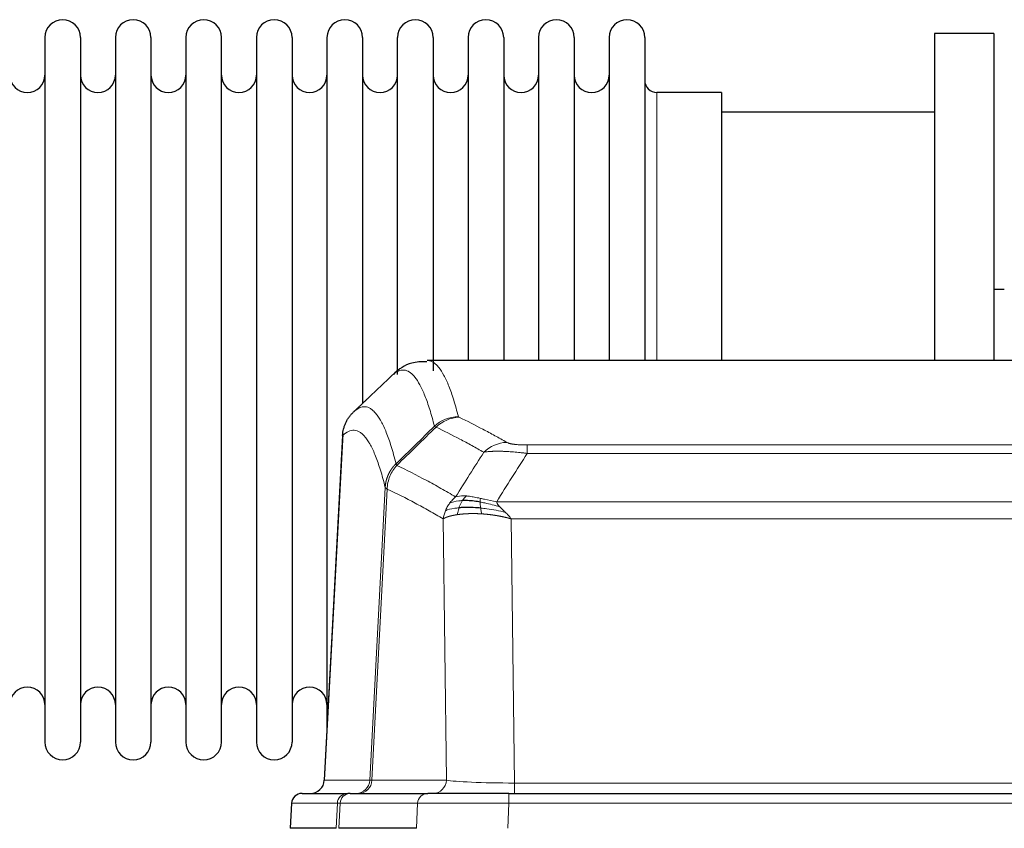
# Model space of a CAD drawing. Header units: inches. Extents: x 0 to 20790, y -12 to 14700.
# Tile 117 of 256: x 3604 to 3886, y 12181 to 12413. Entities that reach past the tile are written whole.
import ezdxf

# ---------------------------------------------------------------- set-up
doc = ezdxf.new("R2010")
doc.units = ezdxf.units.IN
doc.layers.add('1', color=7, linetype='Continuous', true_color=0xffffff)

msp = doc.modelspace()

# ---------------------------------------------------------------- linework, layer by layer
at = {"layer": '1', "color": 2, "linetype": 'Continuous', "lineweight": 25}
for p, q in [((3611.334, 12407.842), (3611.334, 12206.042)), ((3621.534, 12407.842), (3621.534, 12206.042)), ((3631.534, 12407.842), (3631.534, 12206.042)), ((3641.734, 12407.842), (3641.734, 12206.042)), ((3651.734, 12407.842), (3651.734, 12206.042)), ((3661.934, 12206.042), (3661.934, 12407.842)), ((3671.934, 12407.842), (3671.934, 12206.042)), ((3682.134, 12407.842), (3682.134, 12206.042)), ((3692.134, 12407.842), (3692.134, 12306.942)), ((3702.334, 12407.842), (3702.334, 12306.942)), ((3712.334, 12311.319), (3712.334, 12407.842)), ((3722.534, 12407.842), (3722.534, 12312.377)), ((3732.534, 12407.842), (3732.534, 12315.342)), ((3742.734, 12407.842), (3742.734, 12315.342)), ((3752.734, 12407.842), (3752.734, 12315.342)), ((3762.934, 12407.842), (3762.934, 12315.342)), ((3772.934, 12407.842), (3772.934, 12315.342)), ((3783.134, 12407.842), (3783.134, 12315.342)), ((3866.134, 12408.942), (3866.134, 12315.344)), ((3883.134, 12408.942), (3866.134, 12408.942)), ((3883.134, 12408.942), (3883.134, 12315.344)), ((3805.134, 12392.092), (3786.634, 12392.092)), ((3805.134, 12392.092), (3805.134, 12315.338)), ((3866.134, 12386.442), (3805.128, 12386.442)), ((3886.072, 12335.703), (3883.076, 12335.703)), ((3983.488, 12315.336), (3720.78, 12315.336)), ((3692.134, 12306.942), (3692.134, 12209.72)), ((3702.334, 12306.942), (3702.334, 12303.03)), ((3696.632, 12294.317), (3691.358, 12195.124)), ((3684.986, 12191.336), (3698.097, 12191.336)), ((3698.794, 12191.336), (3698.097, 12191.336)), ((3698.794, 12191.336), (3720.968, 12191.336)), ((3744.223, 12191.336), (3720.968, 12191.336)), ((3744.223, 12191.336), (3960.044, 12191.336)), ((3681.976, 12188.496), (3681.595, 12181.336)), ((3694.729, 12181.336), (3681.612, 12181.336)), ((3717.768, 12181.336), (3695.514, 12181.336))]:
    msp.add_line(p, q, dxfattribs=at)
at = {"layer": '1', "color": 110, "linetype": 'Continuous', "lineweight": 13}
for p, q in [((3786.634, 12392.092), (3786.634, 12315.338)), ((3696.618, 12293.823), (3691.37, 12195.127)), ((3749.462, 12291.13), (3954.805, 12291.13)), ((3749.462, 12288.713), (3749.462, 12291.13)), ((3954.805, 12288.713), (3749.462, 12288.713)), ((3704.436, 12195.127), (3708.813, 12278.996)), ((3709.369, 12278.519), (3705.017, 12195.127)), ((3740.731, 12274.883), (3963.536, 12274.883)), ((3726.369, 12195.127), (3725.412, 12269.974)), ((3744.844, 12269.984), (3745.812, 12194.301)), ((3959.424, 12269.984), (3744.844, 12269.984)), ((3691.37, 12195.127), (3704.436, 12195.127)), ((3705.017, 12195.127), (3726.369, 12195.127)), ((3745.812, 12194.301), (3958.455, 12194.301)), ((3745.812, 12191.336), (3745.812, 12194.301)), ((3744.223, 12188.493), (3744.223, 12191.336)), ((3681.992, 12188.493), (3681.612, 12181.336)), ((3695.103, 12188.493), (3681.992, 12188.493)), ((3694.729, 12181.336), (3695.103, 12188.493)), ((3695.887, 12188.493), (3695.514, 12181.336)), ((3718.061, 12188.493), (3695.887, 12188.493)), ((3717.768, 12181.336), (3718.061, 12188.493)), ((3744.223, 12188.493), (3743.93, 12181.336)), ((3960.044, 12188.493), (3744.223, 12188.493))]:
    msp.add_line(p, q, dxfattribs=at)
at = {"layer": '1', "color": 2, "linetype": 'Continuous', "lineweight": 25}
for centre, radius, start, end in [((3616.434, 12407.842), 5.1, 0, 180), ((3636.634, 12407.842), 5.1, 0, 180), ((3656.834, 12407.842), 5.1, 0, 180), ((3677.034, 12407.842), 5.1, 0, 180), ((3697.234, 12407.842), 5.1, 0, 180), ((3717.434, 12407.842), 5.1, 0, 180), ((3737.634, 12407.842), 5.1, 0, 180), ((3757.834, 12407.842), 5.1, 0, 180), ((3778.034, 12407.842), 5.1, 0, 180), ((3606.334, 12397.092), 5, 180, 0), ((3626.534, 12397.092), 5, 180, 0), ((3646.734, 12397.092), 5, 180, 0), ((3666.934, 12397.092), 5, 180, 0), ((3687.134, 12397.092), 5, 180, 0), ((3707.334, 12397.092), 5, 180, 0), ((3727.534, 12397.092), 5, 180, 0), ((3747.734, 12397.092), 5, 180, 0), ((3767.934, 12397.092), 5, 180, 0), ((3786.634, 12395.592), 3.5, 180, 270), ((3606.334, 12216.792), 5, 0, 180), ((3626.534, 12216.792), 5, 0, 180), ((3646.734, 12216.792), 5, 0, 180), ((3666.934, 12216.792), 5, 0, 180), ((3687.134, 12216.792), 5, 0, 180), ((3616.434, 12206.042), 5.1, 180, 0), ((3636.634, 12206.042), 5.1, 180, 0), ((3656.834, 12206.042), 5.1, 180, 0), ((3677.034, 12206.042), 5.1, 180, 0)]:
    msp.add_arc(centre, radius, start, end, dxfattribs=at)
at = {"layer": '1', "color": 110, "linetype": 'Continuous', "lineweight": 13}
for centre, major_axis, ratio, start_param, end_param in [((3729.767, 12289.28), (-9.695, -2.45), 0.9931439, 4.4664808, 5.2238901), ((3729.954, 12289.119), (-4.281, -9.037), 0.9659395, 3.5975691, 4.3432065), ((3743.615, 12281.973), (-4.97, -8.677), 0.9635717, 3.6779385, 4.4208965), ((3700.444, 12195.336), (0, 4), 0.9993908, 3.1415927, 4.6600291), ((3701.142, 12195.336), (0, 4), 0.9702957, 3.1415927, 4.6600291), ((3724.462, 12195.336), (20.038, 0.208), 0.001459, 3.176361, 3.3855124), ((3722.494, 12195.336), (0, 4), 0.9702957, 3.1415927, 4.6600291), ((3745.733, 12195.336), (-20.002, 0.052), 0.0517476, 0.2535919, 1.5749043), ((3698.097, 12188.336), (0, 3), 0.9993908, 0, 1.5184364), ((3698.794, 12188.336), (0, 3), 0.9702957, 0, 1.5184364), ((3720.968, 12188.336), (0, 3), 0.9702957, 0, 1.5184364), ((3722.115, 12188.336), (-27.029, 0.156), 0.000812, 6.0391366, 6.248288), ((3744.275, 12188.336), (-27.018, 0.123), 0.0058026, 4.7143189, 6.0386286)]:
    msp.add_ellipse(centre, major_axis=major_axis, ratio=ratio, start_param=start_param, end_param=end_param, dxfattribs=at)
at = {"layer": '1', "color": 2, "linetype": 'Continuous', "lineweight": 25}
for centre, major_axis, start_param, end_param in [((3687.378, 12195.336), (0, 4), 3.1415927, 4.6600291), ((3684.986, 12188.336), (0, 3), 0, 1.5184364)]:
    msp.add_ellipse(centre, major_axis=major_axis, ratio=0.9993908, start_param=start_param, end_param=end_param, dxfattribs=at)
for points, knots in [([(3720.739, 12314.916), (3719.133, 12315.004), (3715.554, 12314.848), (3712.363, 12312.611), (3711.301, 12311.489), (3711.175, 12311.341)], [0, 0, 0, 0, 0.3650186, 0.9185351, 1, 1, 1, 1]), ([(3696.618, 12293.823), (3696.647, 12294.454), (3696.737, 12295.082), (3696.96, 12296), (3697.049, 12296.303), (3697.255, 12296.897), (3697.372, 12297.189), (3697.634, 12297.76), (3697.778, 12298.04), (3698.092, 12298.582), (3698.262, 12298.846), (3698.626, 12299.355), (3698.82, 12299.601), (3699.23, 12300.073), (3699.447, 12300.298), (3699.673, 12300.513)], [0, 0, 0, 0, 0.25, 0.25, 0.375, 0.375, 0.5, 0.5, 0.625, 0.625, 0.75, 0.75, 0.875, 0.875, 1, 1, 1, 1]), ([(3735.963, 12274.793), (3735.734, 12274.832), (3735.507, 12274.869), (3734.605, 12275.005), (3733.946, 12275.083), (3732.676, 12275.186), (3732.066, 12275.212), (3731.294, 12275.209), (3731.105, 12275.206), (3730.919, 12275.199)], [0, 0, 0, 0, 0.125, 0.125, 0.5, 0.5, 0.875, 0.875, 1, 1, 1, 1]), ([(3736.131, 12273.051), (3735.843, 12273.078), (3735.556, 12273.102), (3734.422, 12273.185), (3733.599, 12273.22), (3732.034, 12273.238), (3731.293, 12273.222), (3730.375, 12273.17), (3730.151, 12273.154), (3729.934, 12273.137)], [0, 0, 0, 0, 0.125, 0.125, 0.5, 0.5, 0.875, 0.875, 1, 1, 1, 1])]:
    msp.add_open_spline(points, degree=3, knots=knots, dxfattribs=at)
at = {"layer": '1', "color": 110, "linetype": 'Continuous', "lineweight": 13}
for points, knots in [([(3720.787, 12315.336), (3720.88, 12315.336), (3721.503, 12315.307), (3722.116, 12315.083), (3722.887, 12314.586), (3723.269, 12314.284), (3723.648, 12313.904), (3723.899, 12313.632), (3724.024, 12313.487), (3724.648, 12312.72), (3725.139, 12311.966), (3725.864, 12310.623), (3726.104, 12310.14), (3726.58, 12309.103), (3726.816, 12308.55), (3727.518, 12306.785), (3728.439, 12304.151), (3729.329, 12300.954), (3729.767, 12299.215)], [0, 0, 0, 0, 0.0285171, 0.1904309, 0.1904309, 0.2713878, 0.3118663, 0.3118663, 0.3523447, 0.3523447, 0.5142585, 0.5142585, 0.5952154, 0.5952154, 0.6761724, 0.6761724, 0.8380862, 1, 1, 1, 1]), ([(3722.899, 12296.477), (3722.461, 12298.214), (3721.569, 12301.408), (3720.647, 12304.04), (3719.944, 12305.804), (3719.708, 12306.357), (3719.232, 12307.392), (3718.992, 12307.875), (3718.265, 12309.218), (3717.773, 12309.972), (3717.149, 12310.739), (3717.024, 12310.884), (3716.772, 12311.155), (3716.393, 12311.536), (3716.01, 12311.838), (3715.239, 12312.335), (3714.195, 12312.717), (3712.585, 12312.446), (3711.483, 12311.702), (3710.925, 12311.19)], [0, 0, 0, 0, 0.125, 0.25, 0.25, 0.3125, 0.3125, 0.375, 0.375, 0.5, 0.5, 0.53125, 0.53125, 0.5625, 0.625, 0.625, 0.75, 0.875, 1, 1, 1, 1]), ([(3699.673, 12300.513), (3700.245, 12301.067), (3701.372, 12301.881), (3703.017, 12302.226), (3704.084, 12301.872), (3704.872, 12301.388), (3705.263, 12301.091), (3705.715, 12300.648), (3705.907, 12300.438), (3706.035, 12300.293), (3706.099, 12300.219), (3706.418, 12299.834), (3706.798, 12299.318), (3707.236, 12298.62), (3707.422, 12298.301), (3707.546, 12298.083), (3707.608, 12297.972), (3708.164, 12296.951), (3709.137, 12294.846), (3710.548, 12290.814), (3711.456, 12287.543), (3711.902, 12285.762)], [0, 0, 0, 0, 0.125, 0.25, 0.375, 0.375, 0.4375, 0.46875, 0.484375, 0.484375, 0.5, 0.5, 0.5625, 0.59375, 0.609375, 0.609375, 0.625, 0.625, 0.75, 0.875, 1, 1, 1, 1]), ([(3729.954, 12299.054), (3729.898, 12299.08), (3729.855, 12299.107), (3729.792, 12299.161), (3729.774, 12299.188), (3729.767, 12299.215)], [0, 0, 0, 0, 0.5, 0.5, 1, 1, 1, 1]), ([(3729.954, 12299.054), (3732.24, 12297.967), (3734.521, 12296.825), (3737.936, 12295.032), (3739.074, 12294.42), (3741.346, 12293.17), (3742.481, 12292.531), (3743.615, 12291.879)], [0, 0, 0, 0, 0.5, 0.5, 0.75, 0.75, 1, 1, 1, 1]), ([(3708.813, 12278.996), (3708.368, 12280.775), (3707.462, 12284.044), (3706.055, 12288.075), (3705.085, 12290.183), (3704.531, 12291.206), (3704.469, 12291.317), (3704.345, 12291.535), (3704.159, 12291.856), (3703.723, 12292.556), (3703.344, 12293.074), (3703.026, 12293.46), (3702.962, 12293.535), (3702.835, 12293.681), (3702.643, 12293.892), (3702.192, 12294.338), (3701.802, 12294.638), (3701.016, 12295.129), (3699.953, 12295.493), (3698.312, 12295.167), (3697.188, 12294.368), (3696.618, 12293.823)], [0, 0, 0, 0, 0.125, 0.25, 0.375, 0.375, 0.390625, 0.390625, 0.40625, 0.4375, 0.5, 0.5, 0.515625, 0.515625, 0.53125, 0.5625, 0.625, 0.625, 0.75, 0.875, 1, 1, 1, 1]), ([(3737.035, 12289.054), (3735.9, 12289.707), (3734.763, 12290.346), (3732.488, 12291.598), (3731.349, 12292.21), (3727.93, 12294.005), (3725.646, 12295.148), (3723.358, 12296.237)], [0, 0, 0, 0, 0.25, 0.25, 0.5, 0.5, 1, 1, 1, 1]), ([(3749.462, 12291.13), (3749.28, 12291.13), (3749.097, 12291.131), (3748.734, 12291.135), (3748.554, 12291.138), (3748.198, 12291.148), (3748.023, 12291.153), (3747.676, 12291.167), (3747.505, 12291.176), (3747.294, 12291.187), (3747.252, 12291.19), (3747.169, 12291.195), (3747.044, 12291.203), (3746.923, 12291.211), (3746.684, 12291.229), (3746.376, 12291.255), (3746.089, 12291.286), (3745.916, 12291.306), (3745.881, 12291.31), (3745.813, 12291.318), (3745.78, 12291.323), (3745.68, 12291.336), (3745.615, 12291.345), (3745.425, 12291.371), (3745.306, 12291.39), (3745.079, 12291.429), (3744.972, 12291.449), (3744.769, 12291.49), (3744.674, 12291.511), (3744.561, 12291.538), (3744.539, 12291.544), (3744.495, 12291.555), (3744.473, 12291.56), (3744.409, 12291.577), (3744.368, 12291.588), (3744.25, 12291.621), (3744.176, 12291.644), (3744.039, 12291.69), (3743.976, 12291.713), (3743.799, 12291.783), (3743.699, 12291.831), (3743.615, 12291.879)], [0, 0, 0, 0, 0.0625, 0.0625, 0.125, 0.125, 0.1875, 0.1875, 0.25, 0.25, 0.265625, 0.265625, 0.28125, 0.3125, 0.3125, 0.375, 0.4375, 0.4375, 0.453125, 0.453125, 0.46875, 0.46875, 0.5, 0.5, 0.5625, 0.5625, 0.625, 0.625, 0.6875, 0.6875, 0.703125, 0.703125, 0.71875, 0.71875, 0.75, 0.75, 0.8125, 0.8125, 0.875, 0.875, 1, 1, 1, 1]), ([(3749.462, 12288.713), (3749.128, 12288.756), (3748.794, 12288.797), (3748.131, 12288.875), (3747.803, 12288.912), (3746.827, 12289.016), (3746.19, 12289.077), (3745.487, 12289.135), (3745.409, 12289.141), (3745.254, 12289.154), (3745.176, 12289.16), (3744.945, 12289.177), (3744.792, 12289.188), (3744.337, 12289.22), (3743.742, 12289.258), (3743.17, 12289.286), (3742.748, 12289.303), (3742.54, 12289.311), (3742.334, 12289.317), (3742.198, 12289.321), (3742.13, 12289.323), (3741.525, 12289.338), (3741.017, 12289.342), (3740.297, 12289.334), (3740.065, 12289.329), (3739.726, 12289.318), (3739.615, 12289.314), (3739.397, 12289.304), (3739.289, 12289.299), (3738.762, 12289.269), (3738.374, 12289.237), (3737.659, 12289.157), (3737.333, 12289.11), (3737.035, 12289.054)], [0, 0, 0, 0, 0.0625, 0.0625, 0.125, 0.125, 0.25, 0.25, 0.265625, 0.265625, 0.28125, 0.28125, 0.3125, 0.3125, 0.375, 0.4375, 0.4375, 0.46875, 0.484375, 0.484375, 0.5, 0.5, 0.625, 0.625, 0.6875, 0.6875, 0.71875, 0.71875, 0.75, 0.75, 0.875, 0.875, 1, 1, 1, 1]), ([(3708.813, 12278.996), (3708.814, 12279.013), (3708.816, 12279.046), (3708.819, 12279.097), (3708.822, 12279.148), (3708.826, 12279.199), (3708.829, 12279.249), (3708.833, 12279.3), (3708.838, 12279.35), (3708.842, 12279.401), (3708.847, 12279.452), (3708.852, 12279.502), (3708.858, 12279.553), (3708.863, 12279.603), (3708.869, 12279.654), (3708.875, 12279.704), (3708.882, 12279.754), (3708.888, 12279.805), (3708.895, 12279.855), (3708.902, 12279.905), (3708.909, 12279.956), (3708.917, 12280.006), (3708.925, 12280.056), (3708.933, 12280.106), (3708.941, 12280.156), (3708.95, 12280.206), (3708.959, 12280.256), (3708.968, 12280.306), (3708.977, 12280.356), (3708.987, 12280.406), (3708.997, 12280.456), (3709.007, 12280.506), (3709.017, 12280.555), (3709.028, 12280.605), (3709.039, 12280.655), (3709.05, 12280.704), (3709.061, 12280.754), (3709.073, 12280.803), (3709.085, 12280.853), (3709.097, 12280.902), (3709.109, 12280.951), (3709.122, 12281), (3709.135, 12281.05), (3709.148, 12281.099), (3709.161, 12281.148), (3709.175, 12281.197), (3709.189, 12281.245), (3709.203, 12281.294), (3709.217, 12281.343), (3709.232, 12281.392), (3709.247, 12281.44), (3709.262, 12281.489), (3709.277, 12281.537), (3709.293, 12281.585), (3709.308, 12281.634), (3709.324, 12281.682), (3709.341, 12281.73), (3709.357, 12281.778), (3709.374, 12281.826), (3709.391, 12281.874), (3709.408, 12281.921), (3709.426, 12281.969), (3709.443, 12282.017), (3709.461, 12282.064), (3709.479, 12282.112), (3709.498, 12282.159), (3709.517, 12282.206), (3709.535, 12282.253), (3709.555, 12282.3), (3709.574, 12282.347), (3709.594, 12282.394), (3709.613, 12282.441), (3709.633, 12282.487), (3709.654, 12282.534), (3709.674, 12282.58), (3709.695, 12282.627), (3709.722, 12282.686), (3709.756, 12282.759), (3709.797, 12282.845), (3709.838, 12282.931), (3709.881, 12283.016), (3709.924, 12283.101), (3709.968, 12283.186), (3710.013, 12283.27), (3710.059, 12283.353), (3710.105, 12283.436), (3710.152, 12283.519), (3710.2, 12283.601), (3710.249, 12283.683), (3710.298, 12283.764), (3710.348, 12283.845), (3710.399, 12283.926), (3710.451, 12284.006), (3710.503, 12284.085), (3710.556, 12284.164), (3710.61, 12284.242), (3710.665, 12284.32), (3710.72, 12284.398), (3710.776, 12284.475), (3710.833, 12284.551), (3710.891, 12284.627), (3710.949, 12284.702), (3711.008, 12284.777), (3711.067, 12284.851), (3711.128, 12284.925), (3711.189, 12284.998), (3711.25, 12285.07), (3711.312, 12285.142), (3711.375, 12285.213), (3711.439, 12285.284), (3711.503, 12285.354), (3711.568, 12285.424), (3711.634, 12285.493), (3711.7, 12285.561), (3711.767, 12285.628), (3711.834, 12285.695), (3711.88, 12285.74), (3711.902, 12285.762)], [0, 0, 0, 0, 0.0066687, 0.0133374, 0.0200061, 0.0266746, 0.0333432, 0.0400116, 0.0466801, 0.0533484, 0.0600168, 0.066685, 0.0733532, 0.0800214, 0.0866895, 0.0933575, 0.1000255, 0.1066935, 0.1133614, 0.1200292, 0.126697, 0.1333647, 0.1400324, 0.1467001, 0.1533676, 0.1600352, 0.1667026, 0.1733701, 0.1800374, 0.1867047, 0.193372, 0.2000392, 0.2067064, 0.2133735, 0.2200405, 0.2267075, 0.2333745, 0.2400414, 0.2467082, 0.253375, 0.2600418, 0.2667085, 0.2733751, 0.2800417, 0.2867082, 0.2933747, 0.3000412, 0.3067075, 0.3133739, 0.3200401, 0.3267064, 0.3333725, 0.3400387, 0.3467047, 0.3533708, 0.3600367, 0.3667026, 0.3733685, 0.3800343, 0.3867001, 0.3933658, 0.4000315, 0.4066971, 0.4133626, 0.4200281, 0.4266936, 0.433359, 0.4400243, 0.4466896, 0.4533549, 0.4600201, 0.4666852, 0.4733503, 0.4800154, 0.4866804, 0.4933453, 0.5000102, 0.5125098, 0.5250093, 0.5375088, 0.5500082, 0.5625077, 0.5750071, 0.5875066, 0.600006, 0.6125054, 0.6250049, 0.6375043, 0.6500037, 0.6625032, 0.6750026, 0.6875021, 0.7000016, 0.7125011, 0.7250006, 0.7375001, 0.7499997, 0.7624993, 0.7749989, 0.7874985, 0.7999982, 0.812498, 0.8249977, 0.8374975, 0.8499974, 0.8624973, 0.8749972, 0.8874972, 0.8999973, 0.9124974, 0.9249976, 0.9374978, 0.9499981, 0.9624985, 0.9749989, 0.9874994, 1, 1, 1, 1]), ([(3712.114, 12285.279), (3712.039, 12285.367), (3711.997, 12285.464), (3711.939, 12285.637), (3711.923, 12285.713), (3711.902, 12285.762)], [0, 0, 0, 0, 0.5, 0.5, 1, 1, 1, 1]), ([(3709.369, 12278.519), (3709.391, 12279.15), (3709.468, 12279.778), (3709.732, 12281.007), (3709.918, 12281.607), (3710.389, 12282.759), (3710.674, 12283.312), (3711.333, 12284.349), (3711.706, 12284.834), (3712.114, 12285.279)], [0, 0, 0, 0, 0.25, 0.25, 0.5, 0.5, 0.75, 0.75, 1, 1, 1, 1]), ([(3712.114, 12285.279), (3714.937, 12283.94), (3717.752, 12282.519), (3721.966, 12280.264), (3723.369, 12279.492), (3726.171, 12277.907), (3727.57, 12277.094), (3728.968, 12276.26)], [0, 0, 0, 0, 0.5, 0.5, 0.75, 0.75, 1, 1, 1, 1]), ([(3709.369, 12278.519), (3709.364, 12278.522), (3709.354, 12278.529), (3709.339, 12278.539), (3709.324, 12278.548), (3709.308, 12278.558), (3709.293, 12278.568), (3709.278, 12278.578), (3709.262, 12278.587), (3709.247, 12278.597), (3709.232, 12278.607), (3709.216, 12278.617), (3709.201, 12278.627), (3709.185, 12278.637), (3709.17, 12278.647), (3709.155, 12278.657), (3709.14, 12278.667), (3709.125, 12278.677), (3709.11, 12278.687), (3709.095, 12278.697), (3709.081, 12278.708), (3709.066, 12278.718), (3709.052, 12278.728), (3709.038, 12278.738), (3709.024, 12278.748), (3709.01, 12278.759), (3708.997, 12278.769), (3708.976, 12278.785), (3708.95, 12278.807), (3708.922, 12278.833), (3708.898, 12278.857), (3708.879, 12278.879), (3708.863, 12278.899), (3708.85, 12278.917), (3708.84, 12278.933), (3708.832, 12278.947), (3708.826, 12278.96), (3708.822, 12278.97), (3708.818, 12278.979), (3708.816, 12278.986), (3708.814, 12278.991), (3708.813, 12278.994), (3708.813, 12278.995), (3708.813, 12278.996)], [0, 0, 0, 0, 0.0155037, 0.0313049, 0.0474035, 0.0637997, 0.0804935, 0.097485, 0.1147743, 0.1323613, 0.1502462, 0.1684289, 0.1869096, 0.2056883, 0.224765, 0.2441397, 0.2638126, 0.2837835, 0.3040527, 0.32462, 0.3454856, 0.3666494, 0.3881116, 0.409872, 0.4319308, 0.454288, 0.4769435, 0.4998975, 0.5635611, 0.6228928, 0.6778927, 0.7285606, 0.7748966, 0.8169007, 0.8545729, 0.8879131, 0.9169214, 0.9415977, 0.9619421, 0.9779545, 0.989635, 0.9969835, 1, 1, 1, 1]), ([(3725.412, 12269.974), (3724.081, 12270.761), (3722.749, 12271.529), (3720.081, 12273.027), (3718.745, 12273.758), (3714.735, 12275.894), (3712.055, 12277.244), (3709.369, 12278.519)], [0, 0, 0, 0, 0.25, 0.25, 0.5, 0.5, 1, 1, 1, 1]), ([(3726.051, 12272.313), (3726.207, 12272.688), (3726.387, 12273.057), (3726.791, 12273.772), (3727.016, 12274.119), (3727.261, 12274.453)], [0, 0, 0, 0, 0.5, 0.5, 1, 1, 1, 1]), ([(3727.261, 12274.453), (3727.507, 12274.784), (3727.774, 12275.101), (3728.344, 12275.705), (3728.648, 12275.992), (3728.968, 12276.26)], [0, 0, 0, 0, 0.5, 0.5, 1, 1, 1, 1]), ([(3730.919, 12275.199), (3730.548, 12275.186), (3730.191, 12275.161), (3728.831, 12275.009), (3727.96, 12274.784), (3727.261, 12274.453)], [0, 0, 0, 0, 0.25, 0.25, 1, 1, 1, 1]), ([(3732.144, 12276.522), (3731.845, 12276.547), (3731.554, 12276.563), (3730.428, 12276.579), (3729.661, 12276.485), (3728.968, 12276.26)], [0, 0, 0, 0, 0.25, 0.25, 1, 1, 1, 1]), ([(3729.934, 12273.137), (3729.964, 12273.227), (3729.997, 12273.318), (3730.131, 12273.682), (3730.244, 12273.954), (3730.494, 12274.479), (3730.63, 12274.732), (3730.821, 12275.047), (3730.87, 12275.124), (3730.919, 12275.199)], [0, 0, 0, 0, 0.125, 0.125, 0.5, 0.5, 0.875, 0.875, 1, 1, 1, 1]), ([(3730.919, 12275.199), (3731.018, 12275.349), (3731.119, 12275.491), (3731.376, 12275.819), (3731.534, 12275.993), (3731.844, 12276.294), (3731.998, 12276.42), (3732.144, 12276.522)], [0, 0, 0, 0, 0.25, 0.25, 0.625, 0.625, 1, 1, 1, 1]), ([(3736.113, 12275.826), (3735.933, 12275.866), (3735.754, 12275.906), (3735.047, 12276.059), (3734.532, 12276.166), (3733.538, 12276.347), (3733.059, 12276.422), (3732.445, 12276.493), (3732.293, 12276.509), (3732.144, 12276.522)], [0, 0, 0, 0, 0.125, 0.125, 0.5, 0.5, 0.875, 0.875, 1, 1, 1, 1]), ([(3735.963, 12274.793), (3735.961, 12274.917), (3735.963, 12275.033), (3735.976, 12275.298), (3735.992, 12275.436), (3736.04, 12275.665), (3736.073, 12275.757), (3736.113, 12275.826)], [0, 0, 0, 0, 0.25, 0.25, 0.625, 0.625, 1, 1, 1, 1]), ([(3741.602, 12273.439), (3740.191, 12273.861), (3738.755, 12274.237), (3736.884, 12274.627), (3736.42, 12274.715), (3735.963, 12274.793)], [0, 0, 0, 0, 0.75, 0.75, 1, 1, 1, 1]), ([(3736.131, 12273.051), (3736.119, 12273.129), (3736.108, 12273.206), (3736.063, 12273.516), (3736.034, 12273.748), (3735.99, 12274.192), (3735.975, 12274.405), (3735.965, 12274.668), (3735.964, 12274.731), (3735.963, 12274.793)], [0, 0, 0, 0, 0.125, 0.125, 0.5, 0.5, 0.875, 0.875, 1, 1, 1, 1]), ([(3740.731, 12274.883), (3739.511, 12275.072), (3738.334, 12275.328), (3736.841, 12275.663), (3736.473, 12275.746), (3736.113, 12275.826)], [0, 0, 0, 0, 0.75, 0.75, 1, 1, 1, 1]), ([(3741.602, 12273.439), (3741.483, 12273.566), (3741.373, 12273.692), (3741.125, 12274.001), (3741, 12274.183), (3740.813, 12274.539), (3740.752, 12274.713), (3740.731, 12274.883)], [0, 0, 0, 0, 0.25, 0.25, 0.625, 0.625, 1, 1, 1, 1]), ([(3725.412, 12269.974), (3725.469, 12270.371), (3725.551, 12270.766), (3725.764, 12271.548), (3725.896, 12271.934), (3726.051, 12272.313)], [0, 0, 0, 0, 0.5, 0.5, 1, 1, 1, 1]), ([(3729.934, 12273.137), (3729.499, 12273.101), (3729.089, 12273.055), (3727.559, 12272.838), (3726.663, 12272.598), (3726.051, 12272.313)], [0, 0, 0, 0, 0.25, 0.25, 1, 1, 1, 1]), ([(3729.443, 12271.175), (3729.479, 12271.376), (3729.522, 12271.599), (3729.627, 12272.078), (3729.69, 12272.334), (3729.816, 12272.775), (3729.872, 12272.955), (3729.934, 12273.137)], [0, 0, 0, 0, 0.375, 0.375, 0.75, 0.75, 1, 1, 1, 1]), ([(3736.446, 12271.401), (3736.424, 12271.402), (3736.38, 12271.405), (3736.314, 12271.409), (3736.248, 12271.413), (3736.182, 12271.417), (3736.116, 12271.42), (3736.05, 12271.424), (3735.984, 12271.427), (3735.918, 12271.431), (3735.851, 12271.434), (3735.785, 12271.437), (3735.718, 12271.44), (3735.652, 12271.443), (3735.585, 12271.446), (3735.519, 12271.448), (3735.452, 12271.451), (3735.385, 12271.454), (3735.319, 12271.456), (3735.252, 12271.458), (3735.185, 12271.46), (3735.118, 12271.462), (3735.051, 12271.464), (3734.984, 12271.466), (3734.918, 12271.468), (3734.851, 12271.469), (3734.784, 12271.471), (3734.717, 12271.472), (3734.65, 12271.473), (3734.582, 12271.475), (3734.515, 12271.476), (3734.448, 12271.476), (3734.381, 12271.477), (3734.314, 12271.478), (3734.247, 12271.478), (3734.18, 12271.479), (3734.113, 12271.479), (3734.046, 12271.479), (3733.979, 12271.479), (3733.912, 12271.479), (3733.844, 12271.479), (3733.777, 12271.479), (3733.71, 12271.478), (3733.643, 12271.478), (3733.576, 12271.477), (3733.509, 12271.476), (3733.442, 12271.476), (3733.375, 12271.475), (3733.308, 12271.473), (3733.241, 12271.472), (3733.174, 12271.471), (3733.108, 12271.469), (3733.041, 12271.468), (3732.974, 12271.466), (3732.907, 12271.464), (3732.84, 12271.462), (3732.774, 12271.46), (3732.707, 12271.458), (3732.641, 12271.455), (3732.574, 12271.453), (3732.508, 12271.45), (3732.441, 12271.448), (3732.375, 12271.445), (3732.309, 12271.442), (3732.243, 12271.439), (3732.177, 12271.435), (3732.11, 12271.432), (3732.045, 12271.429), (3731.979, 12271.425), (3731.913, 12271.421), (3731.847, 12271.417), (3731.782, 12271.413), (3731.716, 12271.409), (3731.651, 12271.405), (3731.585, 12271.401), (3731.52, 12271.396), (3731.455, 12271.392), (3731.39, 12271.387), (3731.325, 12271.382), (3731.26, 12271.377), (3731.195, 12271.372), (3731.131, 12271.367), (3731.066, 12271.361), (3731.002, 12271.356), (3730.938, 12271.35), (3730.874, 12271.344), (3730.81, 12271.338), (3730.746, 12271.332), (3730.682, 12271.326), (3730.619, 12271.32), (3730.555, 12271.313), (3730.492, 12271.307), (3730.429, 12271.3), (3730.366, 12271.293), (3730.303, 12271.286), (3730.241, 12271.279), (3730.178, 12271.272), (3730.116, 12271.265), (3730.054, 12271.257), (3729.992, 12271.25), (3729.93, 12271.242), (3729.869, 12271.234), (3729.807, 12271.226), (3729.746, 12271.218), (3729.685, 12271.21), (3729.624, 12271.201), (3729.564, 12271.193), (3729.503, 12271.184), (3729.463, 12271.178), (3729.443, 12271.175)], [0, 0, 0, 0, 0.0082024, 0.0164263, 0.0246716, 0.0329384, 0.0412265, 0.0495362, 0.0578672, 0.0662198, 0.0745938, 0.0829892, 0.0914062, 0.0998446, 0.1083045, 0.1167859, 0.1252887, 0.1338131, 0.1423589, 0.1509263, 0.1595151, 0.1681255, 0.1767574, 0.1854108, 0.1940858, 0.2027822, 0.2115002, 0.2202398, 0.2290008, 0.2377835, 0.2465876, 0.2554134, 0.2642606, 0.2731295, 0.2820199, 0.2909319, 0.2998654, 0.3088206, 0.3177973, 0.3267956, 0.3358154, 0.3448569, 0.35392, 0.3630047, 0.3721109, 0.3812388, 0.3903883, 0.3995594, 0.4087522, 0.4179665, 0.4272025, 0.4364601, 0.4457393, 0.4550402, 0.4643627, 0.4737069, 0.4830727, 0.4924601, 0.5018692, 0.5113, 0.5207524, 0.5302265, 0.5397222, 0.5492397, 0.5587788, 0.5683395, 0.577922, 0.5875261, 0.5971519, 0.6067994, 0.6164686, 0.6261595, 0.6358721, 0.6456064, 0.6553624, 0.6651401, 0.6749395, 0.6847606, 0.6946034, 0.704468, 0.7143542, 0.7242622, 0.734192, 0.7441434, 0.7541166, 0.7641115, 0.7741282, 0.7841666, 0.7942268, 0.8043087, 0.8144123, 0.8245377, 0.8346848, 0.8448538, 0.8550444, 0.8652568, 0.875491, 0.885747, 0.8960247, 0.9063242, 0.9166455, 0.9269886, 0.9373534, 0.9477401, 0.9581485, 0.9685787, 0.9790306, 0.9895044, 1, 1, 1, 1]), ([(3736.446, 12271.401), (3736.413, 12271.563), (3736.374, 12271.749), (3736.292, 12272.151), (3736.249, 12272.368), (3736.182, 12272.743), (3736.156, 12272.897), (3736.131, 12273.051)], [0, 0, 0, 0, 0.375, 0.375, 0.75, 0.75, 1, 1, 1, 1]), ([(3743.273, 12271.821), (3741.5, 12272.273), (3739.671, 12272.619), (3737.297, 12272.932), (3736.709, 12272.998), (3736.131, 12273.051)], [0, 0, 0, 0, 0.75, 0.75, 1, 1, 1, 1]), ([(3744.844, 12269.984), (3744.822, 12269.991), (3744.777, 12270.003), (3744.711, 12270.021), (3744.644, 12270.04), (3744.578, 12270.058), (3744.511, 12270.077), (3744.444, 12270.095), (3744.377, 12270.113), (3744.31, 12270.131), (3744.243, 12270.148), (3744.176, 12270.166), (3744.108, 12270.184), (3744.041, 12270.201), (3743.973, 12270.219), (3743.905, 12270.236), (3743.838, 12270.253), (3743.77, 12270.27), (3743.702, 12270.287), (3743.634, 12270.304), (3743.566, 12270.321), (3743.497, 12270.337), (3743.429, 12270.354), (3743.36, 12270.37), (3743.292, 12270.386), (3743.223, 12270.403), (3743.154, 12270.419), (3743.086, 12270.435), (3743.017, 12270.45), (3742.948, 12270.466), (3742.879, 12270.482), (3742.81, 12270.497), (3742.74, 12270.513), (3742.671, 12270.528), (3742.602, 12270.543), (3742.532, 12270.558), (3742.462, 12270.573), (3742.393, 12270.588), (3742.323, 12270.603), (3742.253, 12270.617), (3742.183, 12270.632), (3742.113, 12270.646), (3742.043, 12270.661), (3741.973, 12270.675), (3741.903, 12270.689), (3741.833, 12270.703), (3741.762, 12270.717), (3741.692, 12270.73), (3741.621, 12270.744), (3741.551, 12270.757), (3741.48, 12270.771), (3741.41, 12270.784), (3741.339, 12270.797), (3741.268, 12270.81), (3741.197, 12270.823), (3741.126, 12270.836), (3741.055, 12270.848), (3740.984, 12270.861), (3740.913, 12270.873), (3740.842, 12270.885), (3740.771, 12270.898), (3740.7, 12270.91), (3740.628, 12270.921), (3740.557, 12270.933), (3740.485, 12270.945), (3740.414, 12270.957), (3740.342, 12270.968), (3740.271, 12270.979), (3740.199, 12270.991), (3740.128, 12271.002), (3740.056, 12271.013), (3739.984, 12271.023), (3739.912, 12271.034), (3739.841, 12271.045), (3739.769, 12271.055), (3739.697, 12271.066), (3739.625, 12271.076), (3739.553, 12271.086), (3739.481, 12271.096), (3739.409, 12271.106), (3739.337, 12271.115), (3739.265, 12271.125), (3739.193, 12271.134), (3739.121, 12271.144), (3739.048, 12271.153), (3738.976, 12271.162), (3738.904, 12271.171), (3738.832, 12271.18), (3738.759, 12271.189), (3738.687, 12271.197), (3738.615, 12271.206), (3738.543, 12271.214), (3738.47, 12271.222), (3738.398, 12271.231), (3738.326, 12271.239), (3738.253, 12271.246), (3738.181, 12271.254), (3738.109, 12271.262), (3738.036, 12271.269), (3737.964, 12271.276), (3737.891, 12271.284), (3737.819, 12271.291), (3737.747, 12271.298), (3737.674, 12271.305), (3737.602, 12271.311), (3737.53, 12271.318), (3737.457, 12271.324), (3737.385, 12271.331), (3737.313, 12271.337), (3737.24, 12271.343), (3737.168, 12271.349), (3737.096, 12271.355), (3737.023, 12271.36), (3736.951, 12271.366), (3736.879, 12271.371), (3736.807, 12271.376), (3736.735, 12271.382), (3736.662, 12271.387), (3736.59, 12271.391), (3736.518, 12271.396), (3736.47, 12271.399), (3736.446, 12271.401)], [0, 0, 0, 0, 0.007775, 0.0155603, 0.0233558, 0.0311618, 0.038978, 0.0468046, 0.0546416, 0.0624889, 0.0703466, 0.0782147, 0.0860931, 0.093982, 0.1018813, 0.109791, 0.1177112, 0.1256417, 0.1335828, 0.1415343, 0.1494962, 0.1574687, 0.1654516, 0.173445, 0.1814489, 0.1894634, 0.1974883, 0.2055238, 0.2135699, 0.2216264, 0.2296936, 0.2377713, 0.2458596, 0.2539585, 0.2620679, 0.270188, 0.2783187, 0.28646, 0.2946119, 0.3027745, 0.3109477, 0.3191316, 0.3273261, 0.3355314, 0.3437472, 0.3519738, 0.3602111, 0.3684591, 0.3767178, 0.3849872, 0.3932673, 0.4015582, 0.4098598, 0.4181722, 0.4264954, 0.4348293, 0.443174, 0.4515295, 0.4598958, 0.4682728, 0.4766607, 0.4850594, 0.493469, 0.5018893, 0.5103206, 0.5187626, 0.5272155, 0.5356793, 0.544154, 0.5526395, 0.561136, 0.5696433, 0.5781615, 0.5866906, 0.5952307, 0.6037817, 0.6123436, 0.6209165, 0.6295003, 0.638095, 0.6467007, 0.6553174, 0.6639451, 0.6725838, 0.6812334, 0.6898941, 0.6985657, 0.7072484, 0.7159421, 0.7246468, 0.7333625, 0.7420893, 0.7508272, 0.759576, 0.768336, 0.777107, 0.7858891, 0.7946823, 0.8034866, 0.812302, 0.8211284, 0.829966, 0.8388147, 0.8476746, 0.8565455, 0.8654276, 0.8743209, 0.8832252, 0.8921408, 0.9010675, 0.9100054, 0.9189544, 0.9279147, 0.9368861, 0.9458688, 0.9548626, 0.9638676, 0.9728839, 0.9819114, 0.9909501, 1, 1, 1, 1]), ([(3743.273, 12271.821), (3743.199, 12271.892), (3743.125, 12271.963), (3742.829, 12272.245), (3742.607, 12272.451), (3742.18, 12272.855), (3741.975, 12273.053), (3741.722, 12273.311), (3741.661, 12273.375), (3741.602, 12273.439)], [0, 0, 0, 0, 0.125, 0.125, 0.5, 0.5, 0.875, 0.875, 1, 1, 1, 1]), ([(3744.844, 12269.984), (3744.691, 12270.23), (3744.515, 12270.47), (3744.132, 12270.936), (3743.925, 12271.163), (3743.567, 12271.532), (3743.42, 12271.678), (3743.273, 12271.821)], [0, 0, 0, 0, 0.375, 0.375, 0.75, 0.75, 1, 1, 1, 1]), ([(3729.443, 12271.175), (3729.432, 12271.174), (3729.409, 12271.17), (3729.374, 12271.165), (3729.338, 12271.16), (3729.302, 12271.154), (3729.266, 12271.148), (3729.23, 12271.143), (3729.193, 12271.137), (3729.155, 12271.131), (3729.118, 12271.125), (3729.08, 12271.118), (3729.041, 12271.112), (3729.002, 12271.105), (3728.963, 12271.099), (3728.924, 12271.092), (3728.884, 12271.085), (3728.844, 12271.078), (3728.803, 12271.071), (3728.763, 12271.063), (3728.722, 12271.056), (3728.68, 12271.048), (3728.639, 12271.04), (3728.597, 12271.032), (3728.555, 12271.024), (3728.512, 12271.016), (3728.47, 12271.007), (3728.427, 12270.999), (3728.383, 12270.99), (3728.34, 12270.981), (3728.296, 12270.972), (3728.252, 12270.963), (3728.208, 12270.954), (3728.164, 12270.944), (3728.12, 12270.935), (3728.075, 12270.925), (3728.03, 12270.915), (3727.985, 12270.905), (3727.94, 12270.894), (3727.895, 12270.884), (3727.849, 12270.873), (3727.804, 12270.863), (3727.758, 12270.852), (3727.713, 12270.841), (3727.667, 12270.829), (3727.621, 12270.818), (3727.575, 12270.806), (3727.529, 12270.794), (3727.483, 12270.783), (3727.436, 12270.77), (3727.39, 12270.758), (3727.344, 12270.746), (3727.298, 12270.733), (3727.251, 12270.72), (3727.205, 12270.707), (3727.159, 12270.694), (3727.113, 12270.681), (3727.067, 12270.667), (3727.021, 12270.654), (3726.975, 12270.64), (3726.929, 12270.626), (3726.883, 12270.611), (3726.837, 12270.597), (3726.792, 12270.582), (3726.746, 12270.568), (3726.701, 12270.553), (3726.656, 12270.537), (3726.611, 12270.522), (3726.566, 12270.507), (3726.521, 12270.491), (3726.477, 12270.475), (3726.433, 12270.459), (3726.389, 12270.443), (3726.345, 12270.426), (3726.302, 12270.409), (3726.259, 12270.393), (3726.216, 12270.376), (3726.173, 12270.358), (3726.131, 12270.341), (3726.089, 12270.323), (3726.048, 12270.306), (3726.007, 12270.288), (3725.966, 12270.269), (3725.926, 12270.251), (3725.886, 12270.232), (3725.846, 12270.214), (3725.807, 12270.195), (3725.769, 12270.176), (3725.73, 12270.156), (3725.693, 12270.137), (3725.656, 12270.117), (3725.619, 12270.097), (3725.583, 12270.077), (3725.548, 12270.057), (3725.513, 12270.036), (3725.478, 12270.016), (3725.445, 12269.995), (3725.423, 12269.981), (3725.412, 12269.974)], [0, 0, 0, 0, 0.0060657, 0.012223, 0.0184718, 0.0248123, 0.0312443, 0.0377679, 0.0443831, 0.0510899, 0.0578883, 0.0647782, 0.0717598, 0.0788329, 0.0859977, 0.093254, 0.1006019, 0.1080414, 0.1155725, 0.1231952, 0.1309095, 0.1387154, 0.1466129, 0.1546019, 0.1626826, 0.1708549, 0.1791188, 0.1874742, 0.1959213, 0.20446, 0.2130903, 0.2218121, 0.2306256, 0.2395307, 0.2485274, 0.2576156, 0.2667955, 0.276067, 0.2854301, 0.2948848, 0.3044311, 0.314069, 0.3237985, 0.3336196, 0.3435324, 0.3535367, 0.3636326, 0.3738202, 0.3840993, 0.3944701, 0.4049324, 0.4154864, 0.426132, 0.4368691, 0.4476979, 0.4586183, 0.4696303, 0.480734, 0.4919292, 0.503216, 0.5145945, 0.5260645, 0.5376262, 0.5492795, 0.5610244, 0.5728609, 0.584789, 0.5968087, 0.60892, 0.621123, 0.6334175, 0.6458037, 0.6582815, 0.6708509, 0.6835119, 0.6962645, 0.7091087, 0.7220445, 0.735072, 0.748191, 0.7614017, 0.774704, 0.7880979, 0.8015834, 0.8151605, 0.8288293, 0.8425896, 0.8564416, 0.8703852, 0.8844204, 0.8985472, 0.9127656, 0.9270756, 0.9414773, 0.9559705, 0.9705554, 0.9852319, 1, 1, 1, 1])]:
    msp.add_open_spline(points, degree=3, knots=knots, dxfattribs=at)
at = {"layer": '1', "color": 2, "linetype": 'Continuous', "lineweight": 25}
for points, degree in [([(3710.925, 12311.19), (3708.677, 12309.058), (3706.43, 12306.926), (3704.183, 12304.794)], 3), ([(3704.183, 12304.794), (3699.675, 12300.515)], 1)]:
    msp.add_open_spline(points, degree=degree, dxfattribs=at)
at = {"layer": '1', "color": 110, "linetype": 'Continuous', "lineweight": 13}
for points in [[(3711.902, 12285.762), (3715.567, 12289.334), (3719.233, 12292.905), (3722.899, 12296.477)], [(3723.358, 12296.237), (3719.609, 12292.584), (3715.862, 12288.932), (3712.114, 12285.279)], [(3723.358, 12296.237), (3723.245, 12296.289), (3723.057, 12296.38), (3722.94, 12296.449), (3722.899, 12296.477)], [(3728.968, 12276.26), (3731.642, 12280.529), (3734.331, 12284.794), (3737.035, 12289.054)], [(3749.462, 12288.713), (3746.535, 12284.108), (3743.624, 12279.498), (3740.731, 12274.883)]]:
    msp.add_open_spline(points, degree=3, dxfattribs=at)

doc.saveas('drawing.dxf')
